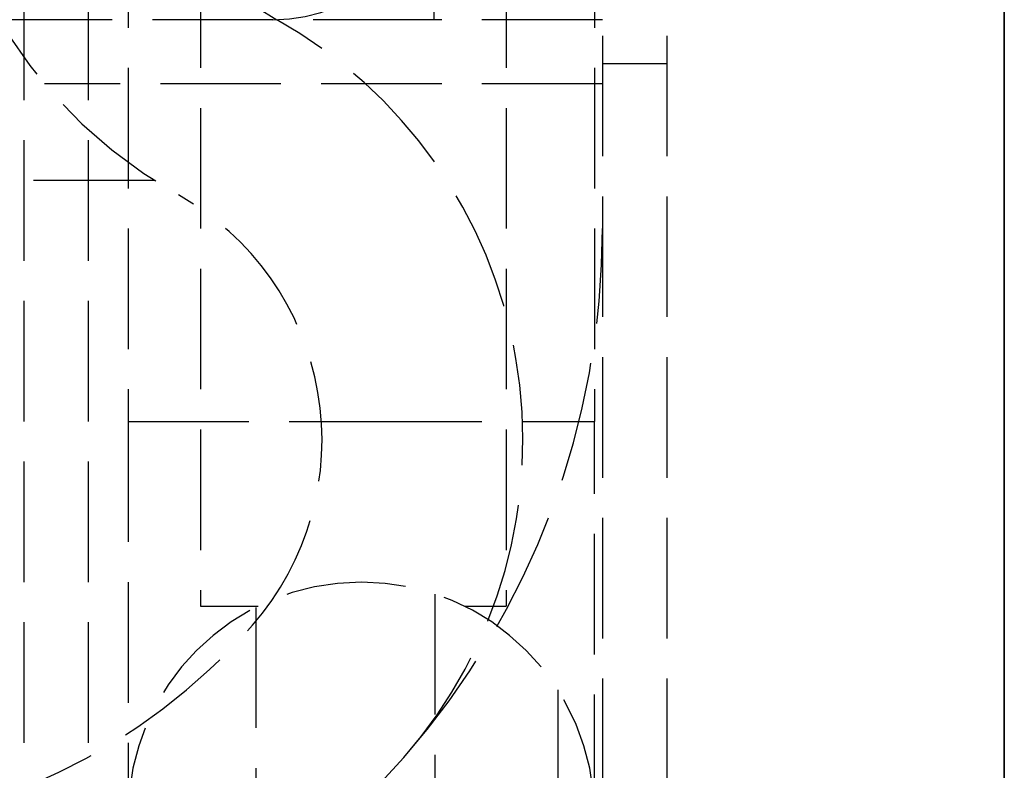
# Model space of a CAD drawing. Header units: millimetres. Extents: x -108 to 0, y 0 to 486.
# Tile 30 of 48: x -12 to 0, y 16 to 25. Entities that reach past the tile are written whole.
import ezdxf

# ---------------------------------------------------------------- set-up
doc = ezdxf.new("R2010")
doc.units = ezdxf.units.MM
doc.header["$LTSCALE"] = 10
doc.linetypes.add('ALLCAD_Strich', pattern=[0.2, 0.15, -0.05])
doc.layers.add('BESCH_KONT_sich_schn_grun_2d', color=10, linetype='Continuous')
doc.layers.add('BESCH_KONT_sich_schn_seit_2d', color=160, linetype='Continuous')

msp = doc.modelspace()

# ---------------------------------------------------------------- linework, layer by layer
at = {"layer": 'BESCH_KONT_sich_schn_grun_2d', "linetype": 'ALLCAD_Strich'}
for p, q in [((-4.999, 460.9), (-4.999, 4.5)), ((-4.199, 460.9), (-4.199, 4.5)), ((-9.999, 458), (-9.999, 17.8)), ((-6.199, 458), (-6.199, 17.8)), ((-10.899, 454.5), (-10.899, 20.1)), ((-5.099, 454.5), (-5.099, 20.1)), ((-12.199, 453.6), (-12.199, 11.8)), ((-11.399, 453.6), (-11.399, 11.8)), ((-7.099, 31.5), (-7.099, 25.1)), ((-7.099, 25.1), (-12.506, 25.1)), ((-4.999, 25.1), (-7.099, 25.1)), ((-4.199, 24.55), (-4.999, 24.55)), ((-4.999, 24.3), (-11.94, 24.3)), ((-10.576, 23.1), (-13.316, 23.1)), ((-10.899, 20.1), (-7.999, 20.1)), ((-10.899, 20.1), (-10.899, 15.2)), ((-7.999, 20.1), (-5.099, 20.1)), ((-5.099, 15.2), (-5.099, 20.1)), ((-7.086, 17.952), (-7.086, 12.448)), ((-9.999, 17.8), (-9.284, 17.8)), ((-9.313, 17.785), (-9.313, 12.615)), ((-6.715, 17.8), (-6.199, 17.8)), ((-5.554, 16.758), (-5.554, 13.642))]:
    msp.add_line(p, q, dxfattribs=at)
for centre, radius, start, end in [((-7.34, 28.152), 6, 165.9103, 240.708), ((-7.34, 28.152), 3.5, 165.9103, 240.708), ((-9.099, 27.1), 2, 270, 0), ((-11.988, 19.867), 6, 318.8368, 60.708), ((-11.988, 19.867), 3.5, 318.8368, 60.708), ((-14.999, 22.5), 10, 318.8368, 0), ((-7.999, 15.2), 2.9, 0, 180), ((-14.999, 22.5), 7.5, 272.2924, 318.8368), ((-14.999, 22.5), 10, 280.8609, 318.8368)]:
    msp.add_arc(centre, radius, start, end, dxfattribs=at)
at = {"layer": 'BESCH_KONT_sich_schn_seit_2d', "linetype": 'ALLCAD_Strich'}
for p, q in [((0, 4.5, 436.8), (0, 460.9, 436.8)), ((0, 4.5, 52.8), (0, 460.9, 52.8)), ((0, 18.098, 468.9), (0, 458, 468.9)), ((0, 18.098, 472.7), (0, 458, 472.7)), ((0, 18.098, 454.9), (0, 458, 454.9)), ((0, 18.098, 458.7), (0, 458, 458.7)), ((0, 18.098, 84.9), (0, 458, 84.9)), ((0, 18.098, 88.7), (0, 458, 88.7)), ((0, 18.098, 70.9), (0, 458, 70.9)), ((0, 18.098, 74.7), (0, 458, 74.7)), ((0, 18.1, 440.8), (0, 457.7, 440.8)), ((0, 18.1, 56.8), (0, 457.7, 56.8)), ((0, 18.1, 440), (0, 457.7, 440)), ((0, 18.1, 56), (0, 457.7, 56)), ((0, 9.5, 403.8), (0, 455.9, 403.8)), ((0, 9.5, 19.8), (0, 455.9, 19.8)), ((0, 20.1, 119), (0, 454.5, 119)), ((0, 20.1, 124.8), (0, 454.5, 124.8)), ((0, 20.1, 503), (0, 454.5, 503)), ((0, 20.1, 508.8), (0, 454.5, 508.8)), ((0, 11.8, 434.3), (0, 453.6, 434.3)), ((0, 11.8, 50.3), (0, 453.6, 50.3)), ((0, 14.2, 47), (0, 451.2, 47)), ((0, 14.2, 431), (0, 451.2, 431)), ((0, 14.2, 431.8), (0, 451.2, 431.8)), ((0, 14.2, 47.8), (0, 451.2, 47.8)), ((0, 69.95, 44.5), (0, 19.05, 44.5)), ((0, 4.5, 25.35), (0, 39.6, 25.35)), ((0, 4.5, 409.35), (0, 39.6, 409.35)), ((0, 18.9, 32), (0, 31.5, 32)), ((0, 18.9, 416), (0, 31.5, 416)), ((0, 30.1, 33.95), (0, 18.663, 33.95)), ((0, 30.1, 417.95), (0, 18.663, 417.95)), ((0, 22.92, 40), (0, 29.613, 40)), ((0, 22.92, 424), (0, 29.613, 424)), ((0, 24.55, 35.45), (0, 28.6, 35.45)), ((0, 24.55, 419.45), (0, 28.6, 419.45)), ((0, 27.1, 33.5), (0, 12.5, 33.5)), ((0, 27.1, 417.5), (0, 12.5, 417.5)), ((0, 27.05, 36.45), (0, 19.05, 36.45)), ((0, 27.05, 30.55), (0, 19.05, 30.55)), ((0, 20.85, 29.05), (0, 27.05, 29.05)), ((0, 21.05, 29.25), (0, 27.05, 29.25)), ((0, 21.05, 37.75), (0, 26.899, 37.75)), ((0, 20.85, 37.95), (0, 26.895, 37.95)), ((0, 24.95, 25.5), (0, 26.25, 25.5)), ((0, 25.2, 407), (0, 25, 407)), ((0, 25.2, 23), (0, 25, 23)), ((0, 25.164, 35), (0, 21.44, 35)), ((0, 25.164, 419), (0, 21.44, 419)), ((0, 24.3, 39), (0, 25.1, 39.8)), ((0, 25.1, 39), (0, 23.1, 39)), ((0, 24.3, 423), (0, 25.1, 423.8)), ((0, 25.1, 423), (0, 23.1, 423)), ((0, 25, 424.107), (0, 25, 419.493)), ((0, 25, 431), (0, 25, 424.107)), ((0, 25, 419.493), (0, 25, 407)), ((0, 25, 47), (0, 25, 23)), ((0, 25, 23), (0, 19, 23)), ((0, 25, 407), (0, 19, 407)), ((0, 24.95, 25.5), (0, 24.95, 29.05)), ((0, 19.05, 25.5), (0, 24.95, 25.5)), ((0, 24.95, 44.5), (0, 24.95, 29.05)), ((0, 13.25, 424.15), (0, 24.55, 424.15)), ((0, 24.55, 419.45), (0, 13.25, 419.45)), ((0, 24.55, 35.45), (0, 13.25, 35.45)), ((0, 13.25, 40.15), (0, 24.55, 40.15)), ((0, 24.5, 429.8), (0, 4.5, 429.8)), ((0, 24.5, 428.061), (0, 24.5, 429.8)), ((0, 24.5, 428.061), (0, 4.5, 428.061)), ((0, 4.5, 413.8), (0, 24.5, 413.8)), ((0, 4.5, 415.539), (0, 24.5, 415.539)), ((0, 24.5, 415.539), (0, 24.5, 413.8)), ((0, 24.5, 428.061), (0, 24.5, 427.974)), ((0, 24.5, 415.539), (0, 24.5, 415.626)), ((0, 4.5, 415.626), (0, 24.5, 415.626)), ((0, 4.5, 416.592), (0, 24.5, 416.592)), ((0, 24.5, 415.626), (0, 24.5, 416.592)), ((0, 24.5, 427.008), (0, 4.5, 427.008)), ((0, 24.5, 427.974), (0, 24.5, 427.008)), ((0, 24.5, 427.974), (0, 4.5, 427.974)), ((0, 24.5, 44.061), (0, 4.5, 44.061)), ((0, 24.5, 44.061), (0, 24.5, 43.974)), ((0, 24.5, 43.974), (0, 4.5, 43.974)), ((0, 24.5, 43.008), (0, 4.5, 43.008)), ((0, 24.5, 43.974), (0, 24.5, 43.008)), ((0, 24.5, 31.626), (0, 24.5, 32.592)), ((0, 4.5, 32.592), (0, 24.5, 32.592)), ((0, 4.5, 31.626), (0, 24.5, 31.626)), ((0, 4.5, 31.539), (0, 24.5, 31.539)), ((0, 24.5, 31.539), (0, 24.5, 31.626)), ((0, 24.5, 44.061), (0, 24.5, 45.8)), ((0, 24.5, 31.539), (0, 24.5, 29.8)), ((0, 4.5, 29.8), (0, 24.5, 29.8)), ((0, 24.5, 45.8), (0, 4.5, 45.8)), ((0, 24.5, 428.834), (0, 4.5, 428.834)), ((0, 24.5, 428.747), (0, 4.5, 428.747)), ((0, 4.5, 414.766), (0, 24.5, 414.766)), ((0, 4.5, 414.853), (0, 24.5, 414.853)), ((0, 4.5, 30.853), (0, 24.5, 30.853)), ((0, 24.5, 44.747), (0, 4.5, 44.747)), ((0, 4.5, 30.766), (0, 24.5, 30.766)), ((0, 24.5, 44.834), (0, 4.5, 44.834)), ((0, 17.2, 45.5), (0, 24.4, 45.5)), ((0, 24.4, 47), (0, 24.4, 45.5)), ((0, 17.2, 429.5), (0, 24.4, 429.5)), ((0, 24.4, 431), (0, 24.4, 429.5)), ((0, 24.05, 46), (0, 20.8, 46)), ((0, 24.05, 430), (0, 20.8, 430)), ((0, 24.05, 46), (0, 24.05, 47)), ((0, 24.05, 430), (0, 24.05, 431)), ((0, 23.045, 45.145), (0, 23.4, 45.5)), ((0, 23.045, 429.145), (0, 23.4, 429.5)), ((0, 23.3, 33.299), (0, 20.8, 33.299)), ((0, 23.3, 417.299), (0, 20.8, 417.299)), ((0, 22.5, 32.5), (0, 23.3, 33.299)), ((0, 23.3, 33.299), (0, 23.3, 35)), ((0, 23.3, 45.4), (0, 23.3, 46)), ((0, 22.5, 416.5), (0, 23.3, 417.299)), ((0, 23.3, 417.299), (0, 23.3, 419)), ((0, 23.3, 429.4), (0, 23.3, 430)), ((0, 23.1, 37), (0, 16.2, 37)), ((0, 22.92, 39), (0, 23.1, 39)), ((0, 23.1, 39), (0, 23.1, 37)), ((0, 23.1, 421), (0, 16.2, 421)), ((0, 22.92, 423), (0, 23.1, 423)), ((0, 23.1, 423), (0, 23.1, 421)), ((0, 22.9, 45), (0, 23.045, 45.145)), ((0, 22.9, 429), (0, 23.045, 429.145)), ((0, 22.95, 25.5), (0, 22.95, 44.5)), ((0, 22.92, 47), (0, 22.92, 40)), ((0, 17.563, 40), (0, 22.92, 40)), ((0, 17.563, 39), (0, 22.92, 39)), ((0, 22.92, 39), (0, 22.92, 37)), ((0, 22.92, 431), (0, 22.92, 424)), ((0, 17.563, 424), (0, 22.92, 424)), ((0, 17.563, 423), (0, 22.92, 423)), ((0, 22.92, 423), (0, 22.92, 421)), ((0, 22.88, 45), (0, 22.9, 45)), ((0, 22.9, 35), (0, 22.9, 45)), ((0, 22.88, 429), (0, 22.9, 429)), ((0, 22.9, 419), (0, 22.9, 429)), ((0, 22.88, 35), (0, 22.88, 45)), ((0, 18.72, 45), (0, 22.88, 45)), ((0, 22.88, 419), (0, 22.88, 429)), ((0, 18.72, 429), (0, 22.88, 429)), ((0, 22.5, 35.45), (0, 22.5, 35)), ((0, 22.5, 39), (0, 22.5, 35.45)), ((0, 22.5, 32.5), (0, 20.8, 32.5)), ((0, 22.5, 419.45), (0, 22.5, 419)), ((0, 22.5, 423), (0, 22.5, 419.45)), ((0, 22.5, 416.5), (0, 20.8, 416.5)), ((0, 21.44, 35), (0, 20.16, 35)), ((0, 21.44, 419), (0, 20.16, 419)), ((0, 21.1, 40.15), (0, 21.1, 38.65)), ((0, 21.1, 424.15), (0, 21.1, 422.65)), ((0, 21.05, 37.75), (0, 21.05, 35.45)), ((0, 19.05, 37.75), (0, 21.05, 37.75)), ((0, 21.05, 25.5), (0, 21.05, 29.25)), ((0, 21.05, 37.75), (0, 21.05, 44.5)), ((0, 19.05, 29.25), (0, 21.05, 29.25)), ((0, 21.05, 35.45), (0, 21.05, 29.25)), ((0, 20.9, 38.45), (0, 19.6, 38.45)), ((0, 20.9, 422.45), (0, 19.6, 422.45)), ((0, 4.5, 40.35), (0, 20.9, 40.35)), ((0, 4.5, 424.35), (0, 20.9, 424.35)), ((0, 20.85, 37.95), (0, 19.6, 37.95)), ((0, 19.05, 29.05), (0, 20.85, 29.05)), ((0, 20.8, 46), (0, 17.55, 46)), ((0, 20.8, 32.5), (0, 19.1, 32.5)), ((0, 20.8, 33.299), (0, 18.3, 33.299)), ((0, 20.8, 430), (0, 17.55, 430)), ((0, 20.8, 416.5), (0, 19.1, 416.5)), ((0, 20.8, 417.299), (0, 18.3, 417.299)), ((0, 12.5, 35), (0, 20.16, 35)), ((0, 12.5, 419), (0, 20.16, 419)), ((0, 20.1, 508.8), (0, 20.1, 503)), ((0, 20.1, 124.8), (0, 20.1, 119)), ((0, 19.6, 38.45), (0, 19.6, 35.45)), ((0, 19.6, 422.45), (0, 19.6, 419.45)), ((0, 18.663, 39.95), (0, 19.6, 39.95)), ((0, 19.6, 38.45), (0, 19.6, 38.45)), ((0, 19.6, 39.95), (0, 19.6, 40.35)), ((0, 19.6, 35.45), (0, 19.6, 35.45)), ((0, 19.6, 37.95), (0, 19.05, 37.95)), ((0, 18.663, 423.95), (0, 19.6, 423.95)), ((0, 19.6, 422.45), (0, 19.6, 422.45)), ((0, 19.6, 423.95), (0, 19.6, 424.35)), ((0, 19.6, 419.45), (0, 19.6, 419.45)), ((0, 19.1, 32.5), (0, 18.3, 33.299)), ((0, 19.1, 416.5), (0, 18.3, 417.299)), ((0, 19.05, 44.5), (0, 19.05, 37.95)), ((0, 19.05, 29.05), (0, 19.05, 25.5)), ((0, 19.05, 37.95), (0, 19.05, 29.05)), ((0, 17.75, 44.5), (0, 19.05, 44.5)), ((0, 17.75, 25.5), (0, 19.05, 25.5)), ((0, 18.8, 423.5), (0, 19, 423.5)), ((0, 19, 407), (0, 18.8, 407)), ((0, 19, 423.5), (0, 19, 407)), ((0, 19, 431), (0, 19, 423.5)), ((0, 19, 47), (0, 19, 39.5)), ((0, 19, 23), (0, 18.8, 23)), ((0, 18.8, 39.5), (0, 19, 39.5)), ((0, 19, 39.5), (0, 19, 23)), ((0, 18.9, 23), (0, 18.9, 32)), ((0, 18.9, 407), (0, 18.9, 416)), ((0, 18.8, 423.5), (0, 18.1, 423.5)), ((0, 18.8, 423.5), (0, 18.8, 407)), ((0, 16.5, 407), (0, 18.8, 407)), ((0, 18.8, 39.5), (0, 18.1, 39.5)), ((0, 18.8, 39.5), (0, 18.8, 23)), ((0, 16.5, 23), (0, 18.8, 23)), ((0, 18.8, 47), (0, 18.8, 39.5)), ((0, 18.8, 431), (0, 18.8, 423.5)), ((0, 18.7, 45), (0, 18.72, 45)), ((0, 18.72, 35), (0, 18.72, 45)), ((0, 18.7, 429), (0, 18.72, 429)), ((0, 18.72, 419), (0, 18.72, 429)), ((0, 18.555, 45.145), (0, 18.7, 45)), ((0, 18.7, 35), (0, 18.7, 45)), ((0, 18.555, 429.145), (0, 18.7, 429)), ((0, 18.7, 419), (0, 18.7, 429)), ((0, 18.663, 25.35), (0, 18.663, 33.95)), ((0, 18.663, 39.95), (0, 18.288, 39.95)), ((0, 18.663, 39.95), (0, 18.663, 40.35)), ((0, 18.288, 33.95), (0, 18.663, 33.95)), ((0, 18.663, 39.484), (0, 18.663, 39.95)), ((0, 18.663, 33.95), (0, 18.663, 34.416)), ((0, 18.663, 409.35), (0, 18.663, 417.95)), ((0, 18.663, 423.95), (0, 18.288, 423.95)), ((0, 18.663, 423.95), (0, 18.663, 424.35)), ((0, 18.288, 417.95), (0, 18.663, 417.95)), ((0, 18.663, 423.484), (0, 18.663, 423.95)), ((0, 18.663, 417.95), (0, 18.663, 418.416)), ((0, 18.555, 45.145), (0, 18.2, 45.5)), ((0, 18.555, 429.145), (0, 18.2, 429.5)), ((0, 18.422, 430.363), (0, 18.1, 429.383)), ((0, 18.422, 46.363), (0, 18.1, 45.383)), ((0, 18.3, 33.299), (0, 18.3, 35)), ((0, 18.3, 45.4), (0, 18.3, 46)), ((0, 18.3, 417.299), (0, 18.3, 419)), ((0, 18.3, 429.4), (0, 18.3, 430)), ((0, 18.288, 33.95), (0, 18.288, 39.95)), ((0, 18.288, 417.95), (0, 18.288, 423.95)), ((0, 12.3, 501), (0, 18.1, 501)), ((0, 12.3, 117), (0, 18.1, 117)), ((0, 18.1, 440.8), (0, 18.1, 454.9)), ((0, 18.1, 458.7), (0, 18.1, 468.9)), ((0, 18.1, 472.7), (0, 18.1, 501)), ((0, 18.1, 56.8), (0, 18.1, 70.9)), ((0, 18.1, 74.7), (0, 18.1, 84.9)), ((0, 18.1, 88.7), (0, 18.1, 117)), ((0, 18.1, 429.383), (0, 18.1, 423.5)), ((0, 18.1, 439.8), (0, 17.878, 439.8)), ((0, 18.1, 55.8), (0, 17.878, 55.8)), ((0, 18.1, 45.383), (0, 18.1, 39.5)), ((0, 18.1, 439.8), (0, 18.1, 440)), ((0, 18.1, 454.9), (0, 18.1, 454.903)), ((0, 18.1, 458.697), (0, 18.1, 458.7)), ((0, 18.1, 468.9), (0, 18.1, 468.903)), ((0, 18.1, 472.697), (0, 18.1, 472.7)), ((0, 18.1, 70.9), (0, 18.1, 70.903)), ((0, 18.1, 74.697), (0, 18.1, 74.7)), ((0, 18.1, 84.9), (0, 18.1, 84.903)), ((0, 18.1, 88.697), (0, 18.1, 88.7)), ((0, 18.1, 55.8), (0, 18.1, 56)), ((0, 18.1, 56.8), (0, 18.1, 56.795)), ((0, 18.1, 440.8), (0, 18.1, 440.795)), ((0, 18.1, 440.8), (0, 18.093, 440.8)), ((0, 18.1, 440), (0, 18.093, 440)), ((0, 18.1, 56), (0, 18.093, 56)), ((0, 18.1, 56.8), (0, 18.093, 56.8)), ((0, 16.387, 439.8), (0, 17.878, 439.8)), ((0, 16.387, 55.8), (0, 17.878, 55.8)), ((0, 17.8, 472.286), (0, 17.8, 469.314)), ((0, 17.8, 458.286), (0, 17.8, 455.314)), ((0, 17.8, 74.286), (0, 17.8, 71.314)), ((0, 17.8, 88.286), (0, 17.8, 85.314)), ((0, 17.55, 44.5), (0, 17.75, 44.5)), ((0, 17.75, 25.5), (0, 17.55, 25.5)), ((0, 17.75, 25.5), (0, 17.75, 44.5)), ((0, 10.5, 32.35), (0, 17.6, 32.35)), ((0, 17.6, 40.35), (0, 17.6, 32.35)), ((0, 10.5, 416.35), (0, 17.6, 416.35)), ((0, 17.6, 424.35), (0, 17.6, 416.35)), ((0, 17.563, 47), (0, 17.563, 40)), ((0, 15, 40), (0, 17.563, 40)), ((0, 15, 39), (0, 17.563, 39)), ((0, 17.563, 39), (0, 17.563, 37)), ((0, 17.563, 431), (0, 17.563, 424)), ((0, 15, 424), (0, 17.563, 424)), ((0, 15, 423), (0, 17.563, 423)), ((0, 17.563, 423), (0, 17.563, 421)), ((0, 17.55, 25.5), (0, 17.55, 44.5)), ((0, 17.55, 46), (0, 17.55, 47)), ((0, 17.55, 430), (0, 17.55, 431)), ((0, 17.5, 23), (0, 17.5, 47)), ((0, 17.5, 407), (0, 17.5, 431)), ((0, 17.2, 47), (0, 17.2, 45.5)), ((0, 17.2, 431), (0, 17.2, 429.5)), ((0, 16.5, 407), (0, 16.5, 431)), ((0, 16.5, 23), (0, 16.5, 47)), ((0, 15.5, 23), (0, 16.5, 23)), ((0, 15.5, 407), (0, 16.5, 407)), ((0, 14.013, 439.8), (0, 16.387, 439.8)), ((0, 14.013, 55.8), (0, 16.387, 55.8)), ((0, 16.2, 47), (0, 16.2, 37)), ((0, 15, 37), (0, 16.2, 37)), ((0, 16.2, 431), (0, 16.2, 421)), ((0, 15, 421), (0, 16.2, 421)), ((0, 16.119, 25.35), (0, 16.119, 40.35)), ((0, 16.119, 409.35), (0, 16.119, 424.35)), ((0, 15.918, 47), (0, 15.918, 40)), ((0, 15.918, 431), (0, 15.918, 424))]:
    msp.add_line(p, q, dxfattribs=at)
at = {"layer": 'BESCH_KONT_sich_schn_seit_2d', "linetype": 'ALLCAD_Strich', "extrusion": (1, 0, 0)}
for centre, radius, start, end in [((24.5, 420.8), 7, 270, 0), ((24.5, 422.8), 7, 0, 90), ((24.5, 38.8), 7, 0, 90), ((24.5, 36.8), 7, 270, 0), ((24.5, 422.8), 6.034, 0, 90), ((24.5, 420.8), 6.034, 270, 0), ((24.5, 38.8), 6.034, 0, 90), ((24.5, 36.8), 6.034, 270, 0), ((24.5, 420.8), 5.947, 270, 0), ((24.5, 422.8), 5.947, 0, 90), ((24.5, 36.8), 5.947, 270, 0), ((24.5, 38.8), 5.947, 0, 90), ((24.5, 420.8), 5.261, 270, 0), ((24.5, 422.8), 5.261, 0, 90), ((24.5, 36.8), 5.261, 270, 0), ((24.5, 38.8), 5.261, 0, 90), ((24.5, 422.8), 5.174, 0, 90), ((24.5, 420.8), 5.174, 270, 0), ((24.5, 38.8), 5.174, 0, 90), ((24.5, 36.8), 5.174, 270, 0), ((24.5, 422.8), 4.208, 0, 90), ((24.5, 420.8), 4.208, 270, 0), ((24.5, 38.8), 4.208, 0, 90), ((24.5, 36.8), 4.208, 270, 0), ((20.1, 501), 7.8, 90, 180), ((20.1, 117), 7.8, 90, 180)]:
    msp.add_arc(centre, radius, start, end, dxfattribs=at)
at = {"layer": 'BESCH_KONT_sich_schn_seit_2d', "linetype": 'ALLCAD_Strich', "extrusion": (-1, 0, 0)}
for centre, radius, start, end in [((-24.55, 421.8), 2.35, 90, 270), ((-24.55, 37.8), 2.35, 90, 270), ((-20.9, 38.65), 0.2, 180, 270), ((-20.9, 422.65), 0.2, 180, 270), ((-20.9, 40.15), 0.2, 90, 180), ((-20.9, 424.15), 0.2, 90, 180), ((-20.85, 37.75), 0.2, 90, 180), ((-20.85, 29.25), 0.2, 180, 270), ((-20.1, 501), 2, 0, 90), ((-20.1, 117), 2, 0, 90), ((-18.1, 430.6), 0.4, 90, 216.4015), ((-18.1, 46.6), 0.4, 90, 216.4015)]:
    msp.add_arc(centre, radius, start, end, dxfattribs=at)
at = {"layer": 'BESCH_KONT_sich_schn_seit_2d', "linetype": 'ALLCAD_Strich'}
for points in [[(0, 23.045, 45.145), (0, 22.998, 45.098), (0, 22.943, 45.049), (0, 22.88, 45)], [(0, 23.045, 429.145), (0, 22.998, 429.098), (0, 22.943, 429.049), (0, 22.88, 429)], [(0, 18.72, 45), (0, 18.657, 45.049), (0, 18.602, 45.098), (0, 18.555, 45.145)], [(0, 18.72, 429), (0, 18.657, 429.049), (0, 18.602, 429.098), (0, 18.555, 429.145)], [(0, 18.1, 440), (0, 18.1, 440), (0, 18.021, 439.928), (0, 17.878, 439.8)], [(0, 18.1, 56), (0, 18.1, 56), (0, 18.021, 55.928), (0, 17.878, 55.8)]]:
    msp.add_open_spline(points, degree=3, dxfattribs=at)
for points, knots in [([(0, 20.16, 35), (0, 20.37, 35.001), (0, 20.59, 34.997), (0, 20.8, 34.997), (0, 21.01, 34.997), (0, 21.23, 35.001), (0, 21.44, 35)], [-0.0629617, -0.0629617, -0.0629617, -0.0629617, 0, 0, 0, 0.0629617, 0.0629617, 0.0629617, 0.0629617]), ([(0, 20.16, 419), (0, 20.37, 419.001), (0, 20.59, 418.997), (0, 20.8, 418.997), (0, 21.01, 418.997), (0, 21.23, 419.001), (0, 21.44, 419)], [-0.0629617, -0.0629617, -0.0629617, -0.0629617, 0, 0, 0, 0.0629617, 0.0629617, 0.0629617, 0.0629617]), ([(0, 21.1, 38.65), (0, 21.1, 38.65), (0, 21.09, 38.659), (0, 21.041, 38.701), (0, 20.956, 38.775), (0, 20.833, 38.882), (0, 20.667, 39.026), (0, 20.455, 39.209), (0, 20.2, 39.43), (0, 19.909, 39.682), (0, 19.705, 39.859), (0, 19.6, 39.95)], [0.0000004, 0.0000004, 0.0000004, 0.0000004, 0.1111111, 0.2222222, 0.3333333, 0.4444444, 0.5555556, 0.6666667, 0.7777778, 0.8888889, 1, 1, 1, 1]), ([(0, 21.1, 422.65), (0, 21.1, 422.65), (0, 21.09, 422.659), (0, 21.041, 422.701), (0, 20.956, 422.775), (0, 20.833, 422.882), (0, 20.667, 423.026), (0, 20.455, 423.209), (0, 20.2, 423.43), (0, 19.909, 423.682), (0, 19.705, 423.859), (0, 19.6, 423.95)], [0.0000004, 0.0000004, 0.0000004, 0.0000004, 0.1111111, 0.2222222, 0.3333333, 0.4444444, 0.5555556, 0.6666667, 0.7777778, 0.8888889, 1, 1, 1, 1]), ([(0, 20.9, 38.45), (0, 20.9, 38.45), (0, 20.891, 38.46), (0, 20.849, 38.509), (0, 20.775, 38.594), (0, 20.669, 38.717), (0, 20.524, 38.884), (0, 20.341, 39.095), (0, 20.119, 39.351), (0, 19.868, 39.641), (0, 19.691, 39.845), (0, 19.6, 39.95)], [0.0000004, 0.0000004, 0.0000004, 0.0000004, 0.1111111, 0.2222222, 0.3333333, 0.4444444, 0.5555556, 0.6666667, 0.7777778, 0.8888889, 1, 1, 1, 1]), ([(0, 20.9, 422.45), (0, 20.9, 422.45), (0, 20.891, 422.46), (0, 20.849, 422.509), (0, 20.775, 422.594), (0, 20.669, 422.717), (0, 20.524, 422.884), (0, 20.341, 423.095), (0, 20.119, 423.351), (0, 19.868, 423.641), (0, 19.691, 423.845), (0, 19.6, 423.95)], [0.0000004, 0.0000004, 0.0000004, 0.0000004, 0.1111111, 0.2222222, 0.3333333, 0.4444444, 0.5555556, 0.6666667, 0.7777778, 0.8888889, 1, 1, 1, 1]), ([(0, 18.663, 34.416), (0, 18.713, 34.479), (0, 18.766, 34.541), (0, 18.999, 34.804), (0, 19.184, 35), (0, 19.419, 35.249), (0, 19.5, 35.335), (0, 19.582, 35.425), (0, 19.599, 35.446), (0, 19.6, 35.45)], [0.0616035, 0.0616035, 0.0616035, 0.0616035, 0.0889717, 0.0889717, 0.1779435, 0.1779435, 0.2329475, 0.2329475, 0.2717778, 0.2717778, 0.2717778, 0.2717778]), ([(0, 18.663, 39.484), (0, 18.713, 39.421), (0, 18.766, 39.359), (0, 18.999, 39.096), (0, 19.184, 38.9), (0, 19.419, 38.651), (0, 19.5, 38.565), (0, 19.582, 38.475), (0, 19.599, 38.454), (0, 19.6, 38.45)], [0.0616035, 0.0616035, 0.0616035, 0.0616035, 0.0889717, 0.0889717, 0.1779435, 0.1779435, 0.2329475, 0.2329475, 0.2717778, 0.2717778, 0.2717778, 0.2717778]), ([(0, 18.663, 418.416), (0, 18.713, 418.479), (0, 18.766, 418.541), (0, 18.999, 418.804), (0, 19.184, 419), (0, 19.419, 419.249), (0, 19.5, 419.335), (0, 19.582, 419.425), (0, 19.599, 419.446), (0, 19.6, 419.45)], [0.0616035, 0.0616035, 0.0616035, 0.0616035, 0.0889717, 0.0889717, 0.1779435, 0.1779435, 0.2329475, 0.2329475, 0.2717778, 0.2717778, 0.2717778, 0.2717778]), ([(0, 18.663, 423.484), (0, 18.713, 423.421), (0, 18.766, 423.359), (0, 18.999, 423.096), (0, 19.184, 422.9), (0, 19.419, 422.651), (0, 19.5, 422.565), (0, 19.582, 422.475), (0, 19.599, 422.454), (0, 19.6, 422.45)], [0.0616035, 0.0616035, 0.0616035, 0.0616035, 0.0889717, 0.0889717, 0.1779435, 0.1779435, 0.2329475, 0.2329475, 0.2717778, 0.2717778, 0.2717778, 0.2717778]), ([(0, 18.663, 34.416), (0, 18.624, 34.369), (0, 18.585, 34.319), (0, 18.544, 34.268), (0, 18.503, 34.218), (0, 18.461, 34.165), (0, 18.418, 34.112), (0, 18.375, 34.059), (0, 18.332, 34.005), (0, 18.288, 33.95)], [0, 0, 0, 0, 0.333333, 0.333333, 0.333333, 0.666667, 0.666667, 0.666667, 1, 1, 1, 1]), ([(0, 18.288, 39.95), (0, 18.332, 39.895), (0, 18.375, 39.841), (0, 18.418, 39.788), (0, 18.461, 39.735), (0, 18.503, 39.682), (0, 18.544, 39.632), (0, 18.585, 39.581), (0, 18.624, 39.531), (0, 18.663, 39.484)], [0, 0, 0, 0, 0.333333, 0.333333, 0.333333, 0.666667, 0.666667, 0.666667, 1, 1, 1, 1]), ([(0, 18.663, 418.416), (0, 18.624, 418.369), (0, 18.585, 418.319), (0, 18.544, 418.268), (0, 18.503, 418.218), (0, 18.461, 418.165), (0, 18.418, 418.112), (0, 18.375, 418.059), (0, 18.332, 418.005), (0, 18.288, 417.95)], [0, 0, 0, 0, 0.333333, 0.333333, 0.333333, 0.666667, 0.666667, 0.666667, 1, 1, 1, 1]), ([(0, 18.288, 423.95), (0, 18.332, 423.895), (0, 18.375, 423.841), (0, 18.418, 423.788), (0, 18.461, 423.735), (0, 18.503, 423.682), (0, 18.544, 423.632), (0, 18.585, 423.581), (0, 18.624, 423.531), (0, 18.663, 423.484)], [0, 0, 0, 0, 0.333333, 0.333333, 0.333333, 0.666667, 0.666667, 0.666667, 1, 1, 1, 1]), ([(0, 18.098, 458.7), (0, 18.107, 458.7), (0, 18.082, 458.65), (0, 17.978, 458.455), (0, 17.899, 458.31), (0, 17.814, 458.132), (0, 17.807, 458.117), (0, 17.8, 458.101)], [0.3000421, 0.3000421, 0.3000421, 0.3000421, 0.3733804, 0.3733804, 0.4467187, 0.4467187, 0.4533539, 0.4533539, 0.4533539, 0.4533539]), ([(0, 17.8, 455.499), (0, 17.807, 455.483), (0, 17.814, 455.468), (0, 17.899, 455.29), (0, 17.978, 455.145), (0, 18.082, 454.95), (0, 18.107, 454.9), (0, 18.098, 454.9)], [-0.8913527, -0.8913527, -0.8913527, -0.8913527, -0.8847174, -0.8847174, -0.8113791, -0.8113791, -0.7380408, -0.7380408, -0.7380408, -0.7380408]), ([(0, 17.8, 469.499), (0, 17.807, 469.483), (0, 17.814, 469.468), (0, 17.899, 469.29), (0, 17.978, 469.145), (0, 18.082, 468.95), (0, 18.107, 468.9), (0, 18.098, 468.9)], [0.7380408, 0.7380408, 0.7380408, 0.7380408, 0.7446761, 0.7446761, 0.8180144, 0.8180144, 0.8913527, 0.8913527, 0.8913527, 0.8913527]), ([(0, 18.098, 472.7), (0, 18.107, 472.7), (0, 18.082, 472.65), (0, 17.978, 472.455), (0, 17.899, 472.31), (0, 17.814, 472.132), (0, 17.807, 472.117), (0, 17.8, 472.101)], [-0.4533539, -0.4533539, -0.4533539, -0.4533539, -0.3800156, -0.3800156, -0.3066773, -0.3066773, -0.3000421, -0.3000421, -0.3000421, -0.3000421]), ([(0, 18.098, 74.7), (0, 18.107, 74.7), (0, 18.082, 74.65), (0, 17.978, 74.455), (0, 17.899, 74.31), (0, 17.814, 74.132), (0, 17.807, 74.117), (0, 17.8, 74.101)], [0.3000421, 0.3000421, 0.3000421, 0.3000421, 0.3733804, 0.3733804, 0.4467187, 0.4467187, 0.4533539, 0.4533539, 0.4533539, 0.4533539]), ([(0, 17.8, 71.499), (0, 17.807, 71.483), (0, 17.814, 71.468), (0, 17.899, 71.29), (0, 17.978, 71.145), (0, 18.082, 70.95), (0, 18.107, 70.9), (0, 18.098, 70.9)], [-0.8913527, -0.8913527, -0.8913527, -0.8913527, -0.8847174, -0.8847174, -0.8113791, -0.8113791, -0.7380408, -0.7380408, -0.7380408, -0.7380408]), ([(0, 17.8, 85.499), (0, 17.807, 85.483), (0, 17.814, 85.468), (0, 17.899, 85.29), (0, 17.978, 85.145), (0, 18.082, 84.95), (0, 18.107, 84.9), (0, 18.098, 84.9)], [0.7380408, 0.7380408, 0.7380408, 0.7380408, 0.7446761, 0.7446761, 0.8180144, 0.8180144, 0.8913527, 0.8913527, 0.8913527, 0.8913527]), ([(0, 18.098, 88.7), (0, 18.107, 88.7), (0, 18.082, 88.65), (0, 17.978, 88.455), (0, 17.899, 88.31), (0, 17.814, 88.132), (0, 17.807, 88.117), (0, 17.8, 88.101)], [-0.4533539, -0.4533539, -0.4533539, -0.4533539, -0.3800156, -0.3800156, -0.3066773, -0.3066773, -0.3000421, -0.3000421, -0.3000421, -0.3000421]), ([(0, 16.387, 439.8), (0, 16.717, 439.93), (0, 17.012, 440.092), (0, 17.498, 440.382), (0, 17.72, 440.532), (0, 18.021, 440.742), (0, 18.1, 440.8), (0, 18.1, 440.8)], [-0.7976703, -0.7976703, -0.7976703, -0.7976703, -0.6879468, -0.6879468, -0.5739589, -0.5739589, -0.4599711, -0.4599711, -0.4599711, -0.4599711]), ([(0, 16.387, 55.8), (0, 16.717, 55.93), (0, 17.012, 56.092), (0, 17.498, 56.382), (0, 17.72, 56.532), (0, 18.021, 56.742), (0, 18.1, 56.8), (0, 18.1, 56.8)], [-0.7976703, -0.7976703, -0.7976703, -0.7976703, -0.6879468, -0.6879468, -0.5739589, -0.5739589, -0.4599711, -0.4599711, -0.4599711, -0.4599711]), ([(0, 17.952, 55.8), (0, 17.986, 55.837), (0, 18.014, 55.87), (0, 18.078, 55.949), (0, 18.1, 55.981), (0, 18.1, 56.018), (0, 18.021, 55.969), (0, 17.845, 55.843), (0, 17.816, 55.822), (0, 17.785, 55.8)], [0.4305557, 0.4305557, 0.4305557, 0.4305557, 0.4630426, 0.4630426, 0.524028, 0.524028, 0.6382882, 0.6382882, 0.6585516, 0.6585516, 0.6585516, 0.6585516]), ([(0, 15.758, 55.8), (0, 15.955, 55.835), (0, 16.148, 55.885), (0, 16.686, 56.064), (0, 17.005, 56.218), (0, 17.505, 56.479), (0, 17.726, 56.608), (0, 18.023, 56.776), (0, 18.1, 56.814), (0, 18.1, 56.776), (0, 18.018, 56.695), (0, 17.713, 56.441), (0, 17.489, 56.269), (0, 17.099, 56.004), (0, 16.936, 55.9), (0, 16.758, 55.8)], [0.9773582, 0.9773582, 0.9773582, 0.9773582, 1.0367114, 1.0367114, 1.1517269, 1.1517269, 1.2639751, 1.2639751, 1.3762232, 1.3762232, 1.4924534, 1.4924534, 1.6086837, 1.6086837, 1.6754963, 1.6754963, 1.6754963, 1.6754963]), ([(0, 17.952, 439.8), (0, 17.986, 439.837), (0, 18.014, 439.87), (0, 18.078, 439.949), (0, 18.1, 439.981), (0, 18.1, 440.018), (0, 18.021, 439.969), (0, 17.845, 439.843), (0, 17.816, 439.822), (0, 17.785, 439.8)], [0.4305557, 0.4305557, 0.4305557, 0.4305557, 0.4630426, 0.4630426, 0.524028, 0.524028, 0.6382882, 0.6382882, 0.6585516, 0.6585516, 0.6585516, 0.6585516]), ([(0, 15.758, 439.8), (0, 15.955, 439.835), (0, 16.148, 439.885), (0, 16.686, 440.064), (0, 17.005, 440.218), (0, 17.505, 440.479), (0, 17.726, 440.608), (0, 18.023, 440.776), (0, 18.1, 440.814), (0, 18.1, 440.776), (0, 18.018, 440.695), (0, 17.713, 440.441), (0, 17.489, 440.269), (0, 17.099, 440.004), (0, 16.936, 439.9), (0, 16.758, 439.8)], [-0.8660337, -0.8660337, -0.8660337, -0.8660337, -0.8066804, -0.8066804, -0.6916649, -0.6916649, -0.5794168, -0.5794168, -0.4671687, -0.4671687, -0.3509384, -0.3509384, -0.2347082, -0.2347082, -0.1678956, -0.1678956, -0.1678956, -0.1678956]), ([(0, 17.8, 458.286), (0, 17.864, 458.389), (0, 17.926, 458.48), (0, 18.046, 458.648), (0, 18.09, 458.7), (0, 18.098, 458.7)], [0.1733316, 0.1733316, 0.1733316, 0.1733316, 0.225169, 0.225169, 0.3000421, 0.3000421, 0.3000421, 0.3000421]), ([(0, 18.098, 454.9), (0, 18.09, 454.9), (0, 18.046, 454.952), (0, 17.926, 455.12), (0, 17.864, 455.211), (0, 17.8, 455.314)], [-1.0180632, -1.0180632, -1.0180632, -1.0180632, -0.9431901, -0.9431901, -0.8913527, -0.8913527, -0.8913527, -0.8913527]), ([(0, 18.098, 468.9), (0, 18.09, 468.9), (0, 18.046, 468.952), (0, 17.926, 469.12), (0, 17.864, 469.211), (0, 17.8, 469.314)], [0.8913527, 0.8913527, 0.8913527, 0.8913527, 0.9662257, 0.9662257, 1.0180632, 1.0180632, 1.0180632, 1.0180632]), ([(0, 17.8, 472.286), (0, 17.864, 472.389), (0, 17.926, 472.48), (0, 18.046, 472.648), (0, 18.09, 472.7), (0, 18.098, 472.7)], [-0.3000421, -0.3000421, -0.3000421, -0.3000421, -0.2482046, -0.2482046, -0.1733316, -0.1733316, -0.1733316, -0.1733316]), ([(0, 17.8, 74.286), (0, 17.864, 74.389), (0, 17.926, 74.48), (0, 18.046, 74.648), (0, 18.09, 74.7), (0, 18.098, 74.7)], [0.1733316, 0.1733316, 0.1733316, 0.1733316, 0.225169, 0.225169, 0.3000421, 0.3000421, 0.3000421, 0.3000421]), ([(0, 18.098, 70.9), (0, 18.09, 70.9), (0, 18.046, 70.952), (0, 17.926, 71.12), (0, 17.864, 71.211), (0, 17.8, 71.314)], [-1.0180632, -1.0180632, -1.0180632, -1.0180632, -0.9431901, -0.9431901, -0.8913527, -0.8913527, -0.8913527, -0.8913527]), ([(0, 18.098, 84.9), (0, 18.09, 84.9), (0, 18.046, 84.952), (0, 17.926, 85.12), (0, 17.864, 85.211), (0, 17.8, 85.314)], [0.8913527, 0.8913527, 0.8913527, 0.8913527, 0.9662257, 0.9662257, 1.0180632, 1.0180632, 1.0180632, 1.0180632]), ([(0, 17.8, 88.286), (0, 17.864, 88.389), (0, 17.926, 88.48), (0, 18.046, 88.648), (0, 18.09, 88.7), (0, 18.098, 88.7)], [-0.3000421, -0.3000421, -0.3000421, -0.3000421, -0.2482046, -0.2482046, -0.1733316, -0.1733316, -0.1733316, -0.1733316])]:
    msp.add_open_spline(points, degree=3, knots=knots, dxfattribs=at)

doc.saveas('drawing.dxf')
